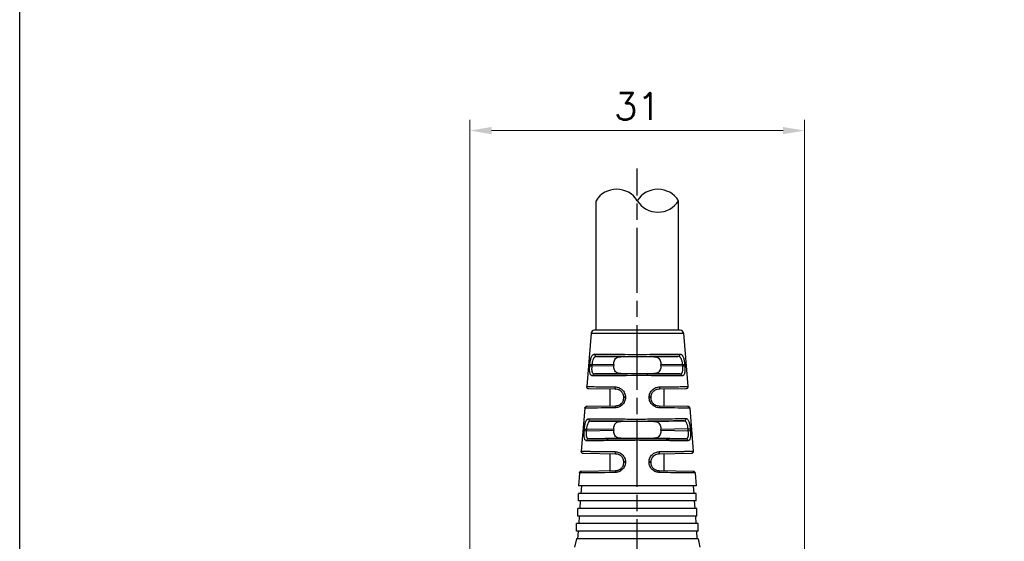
# Model space of a CAD drawing. Header units: millimetres. Extents: x 399 to 6076, y -1991 to 1602.
# Tile 195 of 256: x 3978 to 4069, y 567 to 616. Entities that reach past the tile are written whole.
import ezdxf

# ---------------------------------------------------------------- set-up
doc = ezdxf.new("R2010")
doc.units = ezdxf.units.MM
doc.linetypes.add('AM_ISO08W050', pattern=[18, 12, -1.5, 3, -1.5])
doc.linetypes.add('AM_ISO08W050x2', pattern=[9, 6, -0.75, 1.5, -0.75])
doc.layers.add('AM_5', color=3, linetype='Continuous', lineweight=25)
doc.layers.add('AM_7', color=4, linetype='AM_ISO08W050', lineweight=25)
doc.styles.add('尺寸標註', font='romans.shx', dxfattribs={"bigfont": 'CHINESET.SHX'})
doc.dimstyles.new('複本 CNS2-1$0', dxfattribs={"dimtxt": 2.5, "dimasz": 2, "dimexe": 1, "dimexo": 1, "dimgap": 1, "dimtad": 1, "dimtoh": 1, "dimdsep": 46, "dimtxsty": '尺寸標註', "dimcen": 0, "dimclrd": 2, "dimclre": 2, "dimclrt": 3, "dimadec": 0, "dimazin": 2, "dimtp": 0.1, "dimtm": 0.1, "dimtfac": 0.71, "dimtmove": 0, "dimatfit": 0, "dimfxl": 0, "dimlwd": 13, "dimlwe": 13, "dimarcsym": 0})

# ---------------------------------------------------------------- blocks, each defined once
blk = doc.blocks.new('*D305')
at = {"layer": 'AM_5', "color": 2, "lineweight": 13}
for p, q in [((4019.495, 540.972), (4019.495, 606.233)), ((4050.495, 540.972), (4050.495, 606.233)), ((4048.495, 605.233), (4021.495, 605.233))]:
    blk.add_line(p, q, dxfattribs=at)
at = {"layer": 'AM_5', "color": 2}
for points in [[(4021.495, 605.566), (4021.495, 604.9), (4019.495, 605.233)], [(4048.495, 605.566), (4048.495, 604.9), (4050.495, 605.233)]]:
    blk.add_solid(points, dxfattribs=at)
at = {"layer": 'Defpoints', "color": 0}
for p in [(4019.495, 605.233), (4019.495, 539.972), (4050.495, 539.972)]:
    blk.add_point(p, dxfattribs=at)
at = {"layer": 'AM_5', "color": 3, "insert": (4034.995, 607.483), "char_height": 2.5, "attachment_point": 5, "style": '尺寸標註'}
blk.add_mtext('31', dxfattribs=at)

msp = doc.modelspace()

# ---------------------------------------------------------------- linework, layer by layer
for p, q in [((4031.177, 586.733), (4031.177, 598.733)), ((4038.814, 586.733), (4038.814, 598.733)), ((4030.722, 586.458), (4030.311, 581.511)), ((4030.722, 586.458), (4039.268, 586.458)), ((4038.969, 586.733), (4031.021, 586.733)), ((4039.268, 586.458), (4039.68, 581.511)), ((4031.227, 584.302), (4033.458, 584.271)), ((4034.995, 584.269), (4034.995, 584.486)), ((4034.995, 584.254), (4034.995, 584.269)), ((4036.532, 584.271), (4038.763, 584.302)), ((4030.592, 583.445), (4030.603, 583.574)), ((4030.794, 583.558), (4030.783, 583.428)), ((4030.783, 583.428), (4032.813, 583.456)), ((4032.813, 583.53), (4030.794, 583.558)), ((4033.458, 582.715), (4031.038, 582.682)), ((4032.813, 583.53), (4032.813, 583.456)), ((4034.995, 582.716), (4034.995, 582.732)), ((4034.995, 582.532), (4034.995, 582.716)), ((4038.952, 582.682), (4036.532, 582.715)), ((4039.196, 583.558), (4037.178, 583.53)), ((4037.178, 583.456), (4037.178, 583.53)), ((4037.178, 583.456), (4039.207, 583.428)), ((4039.207, 583.428), (4039.196, 583.558)), ((4039.387, 583.574), (4039.398, 583.445)), ((4033.006, 581.26), (4030.507, 581.295)), ((4032.495, 579.719), (4032.495, 581.267)), ((4039.483, 581.295), (4036.985, 581.26)), ((4037.495, 579.719), (4037.495, 581.267)), ((4033.745, 580.476), (4033.745, 580.51)), ((4033.899, 580.527), (4033.899, 580.493)), ((4036.091, 580.493), (4036.091, 580.527)), ((4036.245, 580.51), (4036.245, 580.476)), ((4030.144, 579.506), (4029.812, 575.518)), ((4030.34, 579.689), (4033.006, 579.726)), ((4036.985, 579.726), (4039.65, 579.689)), ((4039.847, 579.506), (4040.178, 575.518)), ((4030.671, 578.309), (4033.458, 578.271)), ((4034.995, 578.254), (4034.995, 578.274)), ((4036.532, 578.276), (4039.319, 578.325)), ((4030.077, 577.438), (4030.09, 577.582)), ((4030.282, 577.565), (4030.27, 577.421)), ((4030.27, 577.421), (4032.813, 577.456)), ((4032.813, 577.53), (4030.282, 577.565)), ((4032.813, 577.53), (4032.813, 577.456)), ((4039.707, 577.581), (4037.178, 577.538)), ((4037.178, 577.456), (4037.178, 577.538)), ((4037.178, 577.456), (4039.721, 577.421)), ((4039.721, 577.421), (4039.707, 577.581)), ((4039.899, 577.598), (4039.913, 577.438)), ((4033.458, 576.715), (4030.485, 576.674)), ((4034.995, 576.711), (4034.995, 576.732)), ((4034.995, 576.528), (4034.995, 576.711)), ((4039.506, 576.674), (4036.532, 576.715)), ((4033.006, 575.26), (4030.009, 575.302)), ((4032.495, 573.719), (4032.495, 575.267)), ((4033.745, 574.476), (4033.745, 574.51)), ((4033.904, 574.527), (4033.904, 574.493)), ((4036.086, 574.493), (4036.086, 574.527)), ((4036.245, 574.51), (4036.245, 574.476)), ((4039.982, 575.302), (4036.985, 575.26)), ((4037.495, 573.719), (4037.495, 575.267)), ((4029.84, 573.682), (4033.006, 573.726)), ((4036.985, 573.726), (4040.15, 573.682)), ((4029.644, 573.499), (4029.545, 572.312)), ((4040.346, 573.499), (4040.445, 572.312)), ((4040.445, 572.312), (4029.545, 572.312)), ((4029.813, 572.312), (4029.764, 571.612)), ((4040.178, 572.312), (4040.226, 571.612)), ((4040.445, 571.612), (4029.545, 571.612)), ((4029.545, 570.912), (4029.545, 571.612)), ((4040.445, 570.912), (4029.545, 570.912)), ((4029.715, 570.912), (4029.666, 570.212)), ((4040.275, 570.912), (4040.324, 570.212)), ((4040.445, 570.912), (4040.445, 571.612)), ((4040.495, 570.212), (4029.495, 570.212)), ((4029.495, 569.512), (4029.495, 570.212)), ((4040.495, 569.512), (4040.495, 570.212)), ((4040.495, 569.512), (4029.495, 569.512)), ((4029.617, 569.512), (4029.568, 568.812)), ((4040.373, 569.512), (4040.422, 568.812)), ((4040.62, 568.812), (4029.37, 568.812)), ((4029.37, 568.112), (4029.37, 568.812)), ((4040.62, 568.112), (4029.37, 568.112)), ((4029.519, 568.112), (4029.47, 567.412)), ((4040.471, 568.112), (4040.52, 567.412)), ((4040.62, 568.112), (4040.62, 568.812)), ((4029.37, 567.412), (4029.193, 566.622)), ((4040.62, 567.412), (4029.37, 567.412)), ((4040.62, 567.412), (4040.798, 566.622))]:
    msp.add_line(p, q)
msp.add_lwpolyline([(3977.798, 441.822), (3977.798, 765.255), (4333.071, 765.255), (4333.071, 441.822)])
msp.add_lwpolyline([(3977.798, 765.255), (4333.071, 765.255), (4333.071, 272.102), (3977.798, 272.102)], close=True)
for centre, radius, start, end in [((4033.086, 597.547), 2.248, 31.85797, 148.14203), ((4036.904, 597.547), 2.248, 31.85797, 148.14203), ((4036.904, 599.92), 2.248, 211.85797, 328.14203), ((4031.021, 586.433), 0.3, 90, 175.2432), ((4038.969, 586.433), 0.3, 4.7568, 90)]:
    msp.add_arc(centre, radius, start, end)
for centre, major_axis, ratio, start_param, end_param in [((4031.23, 584.502), (0.001, -0.2), 0.888972, 4.626721, 6.264131), ((4038.76, 584.502), (-0.001, -0.2), 0.888972, 0.019054, 1.656464), ((4034.995, 584.232), (-2.5, 0.035), 0.008726, 4.712374, 5.374384), ((4034.996, 584.232), (-2.5, -0.035), 0.008726, 4.050394, 4.712403), ((4030.786, 583.428), (-0.199, 0.017), 0.001193, 0.230462, 1.556885), ((4030.797, 583.558), (-0.199, 0.017), 0.001193, 0.231085, 1.556885), ((4034.995, 582.754), (2.5, 0.035), 0.008726, 4.050394, 4.712403), ((4034.996, 582.754), (2.5, -0.035), 0.008726, 4.712374, 5.374384), ((4039.193, 583.558), (0.199, 0.017), 0.001193, 4.726301, 6.0521), ((4039.204, 583.428), (0.199, 0.017), 0.001193, 4.726301, 6.052723), ((4031.041, 582.482), (0.001, 0.2), 0.898166, 0.019848, 1.491245), ((4038.95, 582.482), (-0.001, 0.2), 0.898166, 4.79194, 6.263337), ((4033.008, 581.46), (-0.003, -0.2), 0.443566, 4.635554, 6.283185), ((4036.982, 581.46), (0.003, -0.2), 0.443566, 0, 1.647631), ((4033.945, 580.51), (-0.2, 0), 0.085193, 4.943553, 6.283185), ((4033.945, 580.476), (-0.2, 0), 0.08519, 4.943408, 6.283185), ((4036.045, 580.51), (0.2, 0), 0.085193, 0, 1.339632), ((4036.045, 580.476), (0.2, 0), 0.08519, 0, 1.339777), ((4033.008, 579.526), (-0.003, 0.2), 0.426361, 0, 1.481814), ((4036.982, 579.526), (0.003, 0.2), 0.426361, 4.801371, 6.283185), ((4030.673, 578.509), (0.001, -0.2), 0.912909, 4.624296, 6.261806), ((4034.995, 578.232), (-2.5, 0.035), 0.008726, 4.712374, 5.374384), ((4034.995, 578.232), (2.5, 0.044), 0.008724, 0.908629, 1.570644), ((4039.316, 578.525), (0, -0.2), 0.912914, 0.021379, 1.655702), ((4030.272, 577.421), (-0.199, 0.017), 0.001186, 0.204703, 1.556884), ((4030.285, 577.565), (-0.199, 0.017), 0.001186, 0.205256, 1.556884), ((4039.704, 577.581), (0.199, 0.017), 0.001186, 4.726301, 6.077866), ((4039.718, 577.421), (0.199, 0.017), 0.001186, 4.726301, 6.078482), ((4030.487, 576.474), (0.001, 0.2), 0.919463, 0.022195, 1.4937), ((4034.995, 576.754), (2.5, 0.035), 0.008726, 4.050394, 4.712403), ((4034.996, 576.754), (2.5, -0.035), 0.008726, 4.712374, 5.374384), ((4039.503, 576.474), (-0.001, 0.2), 0.919463, 4.789486, 6.260991), ((4033.008, 575.46), (-0.003, -0.2), 0.399297, 4.634936, 6.283185), ((4036.982, 575.46), (0.003, -0.2), 0.399297, 0, 1.648249), ((4033.945, 574.51), (-0.2, 0), 0.084754, 4.920419, 6.283185), ((4033.945, 574.476), (-0.2, 0), 0.084752, 4.920302, 6.283185), ((4036.045, 574.51), (0.2, 0), 0.084754, 0, 1.362766), ((4036.045, 574.476), (0.2, 0), 0.084752, 0, 1.362884), ((4033.008, 573.526), (-0.003, 0.2), 0.38488, 0, 1.482393), ((4036.982, 573.526), (0.003, 0.2), 0.38488, 4.800792, 6.283185)]:
    msp.add_ellipse(centre, major_axis=major_axis, ratio=ratio, start_param=start_param, end_param=end_param)
for points, knots in [([(4030.603, 583.574), (4030.609, 583.642), (4030.616, 583.707), (4030.634, 583.835), (4030.645, 583.899), (4030.67, 584.017), (4030.683, 584.073), (4030.706, 584.149), (4030.715, 584.174), (4030.732, 584.222), (4030.742, 584.245), (4030.77, 584.308), (4030.79, 584.344), (4030.823, 584.392), (4030.834, 584.406), (4030.859, 584.433), (4030.872, 584.446), (4030.934, 584.497), (4030.99, 584.518), (4031.053, 584.518)], [0, 0, 0, 0, 0.125, 0.125, 0.25, 0.25, 0.375, 0.375, 0.4375, 0.4375, 0.5, 0.5, 0.625, 0.625, 0.6875, 0.6875, 0.75, 0.75, 1, 1, 1, 1]), ([(4031.053, 584.518), (4031.221, 584.519), (4031.434, 584.519), (4031.692, 584.517), (4031.712, 584.517), (4031.733, 584.517), (4031.754, 584.517), (4031.998, 584.516), (4032.278, 584.514), (4032.591, 584.512), (4032.627, 584.511), (4032.663, 584.511), (4032.7, 584.511), (4033.011, 584.508), (4033.352, 584.505), (4033.715, 584.501), (4033.749, 584.501), (4033.784, 584.5), (4033.819, 584.5), (4034.194, 584.496), (4034.591, 584.491), (4034.995, 584.486)], [0, 0, 0, 0, 0.25, 0.25, 0.25, 0.269969, 0.269969, 0.269969, 0.5, 0.5, 0.5, 0.526492, 0.526492, 0.526492, 0.75, 0.75, 0.75, 0.771372, 0.771372, 0.771372, 1, 1, 1, 1]), ([(4034.995, 584.486), (4035.4, 584.491), (4035.796, 584.496), (4036.171, 584.5), (4036.206, 584.5), (4036.241, 584.501), (4036.276, 584.501), (4036.638, 584.505), (4036.979, 584.508), (4037.29, 584.511), (4037.327, 584.511), (4037.363, 584.511), (4037.4, 584.512), (4037.712, 584.514), (4037.993, 584.516), (4038.236, 584.517), (4038.257, 584.517), (4038.278, 584.517), (4038.299, 584.517), (4038.556, 584.519), (4038.769, 584.519), (4038.937, 584.518)], [0, 0, 0, 0, 0.228628, 0.228628, 0.228628, 0.25, 0.25, 0.25, 0.473508, 0.473508, 0.473508, 0.5, 0.5, 0.5, 0.730031, 0.730031, 0.730031, 0.75, 0.75, 0.75, 1, 1, 1, 1]), ([(4038.937, 584.518), (4038.969, 584.518), (4038.999, 584.513), (4039.041, 584.497), (4039.054, 584.491), (4039.081, 584.475), (4039.093, 584.467), (4039.133, 584.434), (4039.157, 584.407), (4039.19, 584.36), (4039.201, 584.342), (4039.221, 584.306), (4039.23, 584.287), (4039.259, 584.222), (4039.277, 584.174), (4039.307, 584.072), (4039.321, 584.018), (4039.358, 583.836), (4039.376, 583.709), (4039.387, 583.574)], [0, 0, 0, 0, 0.125, 0.125, 0.1875, 0.1875, 0.25, 0.25, 0.375, 0.375, 0.4375, 0.4375, 0.5, 0.5, 0.625, 0.625, 0.75, 0.75, 1, 1, 1, 1]), ([(4031.227, 584.302), (4031.164, 584.302), (4031.108, 584.283), (4031.06, 584.249), (4031.036, 584.232), (4031.014, 584.211), (4030.993, 584.187), (4030.983, 584.174), (4030.973, 584.161), (4030.964, 584.148), (4030.954, 584.134), (4030.946, 584.121), (4030.937, 584.104), (4030.936, 584.102), (4030.935, 584.1), (4030.934, 584.098), (4030.899, 584.033), (4030.87, 583.953), (4030.847, 583.863), (4030.823, 583.77), (4030.806, 583.665), (4030.794, 583.558)], [0, 0, 0, 0, 0.25, 0.25, 0.25, 0.375, 0.375, 0.375, 0.4375, 0.4375, 0.4375, 0.5, 0.5, 0.5, 0.508472, 0.508472, 0.508472, 0.75, 0.75, 0.75, 1, 1, 1, 1]), ([(4034.995, 584.269), (4034.627, 584.274), (4034.245, 584.279), (4033.869, 584.284), (4033.499, 584.288), (4033.135, 584.292), (4032.801, 584.295), (4032.466, 584.297), (4032.16, 584.3), (4031.897, 584.301), (4031.625, 584.302), (4031.4, 584.302), (4031.227, 584.302)], [2.129864, 2.129864, 2.129864, 2.129864, 2.403635, 2.403635, 2.403635, 2.673954, 2.673954, 2.673954, 2.94416, 2.94416, 2.94416, 3.224459, 3.224459, 3.224459, 3.224459]), ([(4032.813, 583.53), (4032.813, 583.597), (4032.818, 583.67), (4032.841, 583.807), (4032.859, 583.871), (4032.907, 583.991), (4032.943, 584.052), (4033.03, 584.149), (4033.081, 584.185), (4033.231, 584.257), (4033.34, 584.272), (4033.458, 584.271)], [0.2987944, 0.2987944, 0.2987944, 0.2987944, 0.3189909, 0.3189909, 0.3391874, 0.3391874, 0.3637035, 0.3637035, 0.3882197, 0.3882197, 0.4345351, 0.4345351, 0.4345351, 0.4345351]), ([(4038.763, 584.302), (4038.59, 584.302), (4038.365, 584.302), (4038.093, 584.301), (4037.831, 584.3), (4037.525, 584.297), (4037.19, 584.295), (4036.855, 584.292), (4036.492, 584.288), (4036.121, 584.284), (4035.746, 584.279), (4035.363, 584.274), (4034.995, 584.269)], [3.058727, 3.058727, 3.058727, 3.058727, 3.339025, 3.339025, 3.339025, 3.609231, 3.609231, 3.609231, 3.879551, 3.879551, 3.879551, 4.153321, 4.153321, 4.153321, 4.153321]), ([(4036.532, 584.271), (4036.65, 584.272), (4036.759, 584.257), (4036.909, 584.185), (4036.961, 584.149), (4037.048, 584.051), (4037.084, 583.99), (4037.131, 583.871), (4037.149, 583.806), (4037.172, 583.669), (4037.178, 583.597), (4037.178, 583.53)], [0.7608371, 0.7608371, 0.7608371, 0.7608371, 0.8071525, 0.8071525, 0.8317132, 0.8317132, 0.8562739, 0.8562739, 0.8764261, 0.8764261, 0.8965784, 0.8965784, 0.8965784, 0.8965784]), ([(4039.196, 583.558), (4039.19, 583.611), (4039.183, 583.664), (4039.174, 583.715), (4039.17, 583.741), (4039.165, 583.766), (4039.16, 583.791), (4039.156, 583.812), (4039.151, 583.833), (4039.146, 583.854), (4039.133, 583.904), (4039.119, 583.951), (4039.103, 583.993), (4039.096, 584.014), (4039.088, 584.033), (4039.079, 584.051), (4039.072, 584.067), (4039.065, 584.083), (4039.057, 584.097), (4039.056, 584.099), (4039.055, 584.101), (4039.053, 584.104), (4039.035, 584.136), (4039.016, 584.165), (4038.994, 584.191), (4038.984, 584.203), (4038.972, 584.215), (4038.961, 584.225), (4038.955, 584.23), (4038.949, 584.235), (4038.943, 584.24), (4038.938, 584.244), (4038.933, 584.248), (4038.928, 584.251), (4038.882, 584.283), (4038.834, 584.299), (4038.775, 584.302), (4038.771, 584.302), (4038.767, 584.302), (4038.763, 584.302)], [0, 0, 0, 0, 0.125, 0.125, 0.125, 0.1875, 0.1875, 0.1875, 0.242432, 0.242432, 0.242432, 0.375, 0.375, 0.375, 0.4375, 0.4375, 0.4375, 0.491526, 0.491526, 0.491526, 0.5, 0.5, 0.5, 0.625, 0.625, 0.625, 0.6875, 0.6875, 0.6875, 0.71875, 0.71875, 0.71875, 0.742946, 0.742946, 0.742946, 0.984164, 0.984164, 0.984164, 1, 1, 1, 1]), ([(4030.862, 582.498), (4030.832, 582.499), (4030.805, 582.504), (4030.767, 582.52), (4030.755, 582.526), (4030.733, 582.542), (4030.723, 582.55), (4030.691, 582.583), (4030.672, 582.611), (4030.649, 582.659), (4030.641, 582.676), (4030.628, 582.714), (4030.622, 582.733), (4030.594, 582.843), (4030.583, 582.945), (4030.576, 583.187), (4030.581, 583.313), (4030.592, 583.445)], [0, 0, 0, 0, 0.125, 0.125, 0.1875, 0.1875, 0.25, 0.25, 0.375, 0.375, 0.4375, 0.4375, 0.5, 0.5, 0.75, 0.75, 1, 1, 1, 1]), ([(4030.783, 583.428), (4030.771, 583.323), (4030.767, 583.223), (4030.769, 583.135), (4030.769, 583.129), (4030.769, 583.124), (4030.769, 583.118), (4030.772, 583.049), (4030.779, 582.987), (4030.79, 582.934), (4030.794, 582.918), (4030.797, 582.904), (4030.802, 582.89), (4030.807, 582.871), (4030.814, 582.853), (4030.821, 582.836), (4030.827, 582.821), (4030.834, 582.807), (4030.842, 582.794), (4030.849, 582.781), (4030.858, 582.77), (4030.867, 582.759), (4030.871, 582.754), (4030.876, 582.748), (4030.881, 582.744), (4030.884, 582.74), (4030.888, 582.736), (4030.892, 582.733), (4030.931, 582.699), (4030.979, 582.682), (4031.038, 582.682)], [0, 0, 0, 0, 0.235395, 0.235395, 0.235395, 0.25, 0.25, 0.25, 0.4375, 0.4375, 0.4375, 0.492495, 0.492495, 0.492495, 0.5625, 0.5625, 0.5625, 0.625, 0.625, 0.625, 0.6875, 0.6875, 0.6875, 0.71875, 0.71875, 0.71875, 0.74263, 0.74263, 0.74263, 1, 1, 1, 1]), ([(4031.038, 582.682), (4031.213, 582.681), (4031.445, 582.681), (4031.729, 582.683), (4032.002, 582.684), (4032.323, 582.686), (4032.676, 582.689), (4033.028, 582.692), (4033.412, 582.696), (4033.804, 582.7), (4034.201, 582.705), (4034.606, 582.71), (4034.995, 582.716)], [6.179833, 6.179833, 6.179833, 6.179833, 6.466177, 6.466177, 6.466177, 6.741793, 6.741793, 6.741793, 7.017531, 7.017531, 7.017531, 7.297215, 7.297215, 7.297215, 7.297215]), ([(4033.458, 582.715), (4033.34, 582.714), (4033.231, 582.729), (4033.081, 582.801), (4033.03, 582.837), (4032.943, 582.935), (4032.907, 582.995), (4032.859, 583.115), (4032.841, 583.179), (4032.818, 583.317), (4032.813, 583.389), (4032.813, 583.456)], [0.163151, 0.163151, 0.163151, 0.163151, 0.2094664, 0.2094664, 0.2339826, 0.2339826, 0.2584987, 0.2584987, 0.2786952, 0.2786952, 0.2988917, 0.2988917, 0.2988917, 0.2988917]), ([(4034.995, 582.716), (4035.384, 582.71), (4035.789, 582.705), (4036.187, 582.7), (4036.578, 582.696), (4036.962, 582.692), (4037.315, 582.689), (4037.667, 582.686), (4037.988, 582.684), (4038.261, 582.683), (4038.545, 582.681), (4038.777, 582.681), (4038.952, 582.682)], [5.269156, 5.269156, 5.269156, 5.269156, 5.54884, 5.54884, 5.54884, 5.824577, 5.824577, 5.824577, 6.100194, 6.100194, 6.100194, 6.386537, 6.386537, 6.386537, 6.386537]), ([(4037.178, 583.456), (4037.178, 583.389), (4037.172, 583.317), (4037.149, 583.18), (4037.131, 583.116), (4037.084, 582.996), (4037.048, 582.935), (4036.961, 582.838), (4036.909, 582.801), (4036.759, 582.729), (4036.65, 582.714), (4036.532, 582.715)], [0.8964799, 0.8964799, 0.8964799, 0.8964799, 0.9166321, 0.9166321, 0.9367843, 0.9367843, 0.9613451, 0.9613451, 0.9859058, 0.9859058, 1.0322212, 1.0322212, 1.0322212, 1.0322212]), ([(4038.952, 582.682), (4038.981, 582.682), (4039.007, 582.686), (4039.043, 582.698), (4039.054, 582.703), (4039.076, 582.715), (4039.085, 582.722), (4039.115, 582.747), (4039.133, 582.768), (4039.156, 582.807), (4039.163, 582.82), (4039.176, 582.85), (4039.182, 582.867), (4039.206, 582.946), (4039.218, 583.025), (4039.224, 583.211), (4039.22, 583.317), (4039.207, 583.428)], [0, 0, 0, 0, 0.125, 0.125, 0.1875, 0.1875, 0.25, 0.25, 0.375, 0.375, 0.4375, 0.4375, 0.5, 0.5, 0.75, 0.75, 1, 1, 1, 1]), ([(4039.398, 583.445), (4039.404, 583.379), (4039.408, 583.314), (4039.412, 583.188), (4039.413, 583.125), (4039.409, 583.006), (4039.405, 582.95), (4039.396, 582.872), (4039.393, 582.847), (4039.384, 582.799), (4039.379, 582.776), (4039.363, 582.712), (4039.349, 582.675), (4039.326, 582.626), (4039.317, 582.612), (4039.299, 582.584), (4039.288, 582.572), (4039.238, 582.52), (4039.188, 582.499), (4039.129, 582.498)], [0, 0, 0, 0, 0.125, 0.125, 0.25, 0.25, 0.375, 0.375, 0.4375, 0.4375, 0.5, 0.5, 0.625, 0.625, 0.6875, 0.6875, 0.75, 0.75, 1, 1, 1, 1]), ([(4034.995, 582.532), (4033.574, 582.513), (4032.288, 582.502), (4031.486, 582.499), (4031.234, 582.498), (4031.025, 582.498), (4030.862, 582.498)], [0, 0, 0, 0, 0.760219, 0.760219, 0.760219, 1, 1, 1, 1]), ([(4039.129, 582.498), (4038.61, 582.497), (4037.604, 582.503), (4036.295, 582.517), (4035.883, 582.521), (4035.444, 582.526), (4034.995, 582.532)], [0, 0, 0, 0, 0.760219, 0.760219, 0.760219, 1, 1, 1, 1]), ([(4030.507, 581.295), (4030.495, 581.295), (4030.482, 581.296), (4030.443, 581.304), (4030.418, 581.315), (4030.374, 581.346), (4030.355, 581.365), (4030.327, 581.41), (4030.317, 581.436), (4030.31, 581.479), (4030.309, 581.495), (4030.311, 581.511)], [0, 0, 0, 0, 0.00380158, 0.00380158, 0.01176751, 0.01176751, 0.01973343, 0.01973343, 0.02769935, 0.02769935, 0.03261803, 0.03261803, 0.03261803, 0.03261803]), ([(4030.311, 581.511), (4030.311, 581.511), (4030.311, 581.511), (4030.311, 581.511), (4030.311, 581.511), (4030.358, 581.511), (4030.46, 581.509), (4030.47, 581.509), (4030.48, 581.509), (4030.49, 581.509), (4030.593, 581.507), (4030.741, 581.505), (4030.938, 581.503), (4030.963, 581.502), (4030.989, 581.502), (4031.016, 581.502), (4031.22, 581.499), (4031.47, 581.496), (4031.763, 581.492), (4031.791, 581.491), (4031.819, 581.491), (4031.847, 581.491), (4032.161, 581.487), (4032.521, 581.482), (4032.92, 581.477)], [0.4999924, 0.4999924, 0.4999924, 0.4999924, 0.5, 0.5, 0.5, 0.625, 0.625, 0.625, 0.6366327, 0.6366327, 0.6366327, 0.75, 0.75, 0.75, 0.7646055, 0.7646055, 0.7646055, 0.875, 0.875, 0.875, 0.8853656, 0.8853656, 0.8853656, 1, 1, 1, 1]), ([(4032.92, 581.477), (4032.981, 581.476), (4033.041, 581.47), (4033.13, 581.453), (4033.159, 581.446), (4033.217, 581.43), (4033.244, 581.42), (4033.333, 581.387), (4033.389, 581.359), (4033.468, 581.311), (4033.494, 581.293), (4033.543, 581.256), (4033.566, 581.237), (4033.639, 581.171), (4033.682, 581.124), (4033.757, 581.021), (4033.789, 580.967), (4033.871, 580.786), (4033.899, 580.66), (4033.899, 580.527)], [0, 0, 0, 0, 0.125, 0.125, 0.1875, 0.1875, 0.25, 0.25, 0.375, 0.375, 0.4375, 0.4375, 0.5, 0.5, 0.625, 0.625, 0.75, 0.75, 1, 1, 1, 1]), ([(4033.745, 580.51), (4033.745, 580.563), (4033.74, 580.615), (4033.729, 580.665), (4033.724, 580.691), (4033.717, 580.716), (4033.709, 580.74), (4033.702, 580.762), (4033.694, 580.784), (4033.685, 580.805), (4033.664, 580.854), (4033.638, 580.9), (4033.608, 580.943), (4033.581, 580.981), (4033.55, 581.016), (4033.518, 581.048), (4033.481, 581.084), (4033.441, 581.115), (4033.399, 581.142), (4033.378, 581.155), (4033.358, 581.167), (4033.337, 581.178), (4033.326, 581.183), (4033.315, 581.188), (4033.304, 581.193), (4033.296, 581.197), (4033.286, 581.201), (4033.278, 581.205), (4033.197, 581.238), (4033.118, 581.255), (4033.028, 581.259), (4033.021, 581.26), (4033.013, 581.26), (4033.006, 581.26)], [0, 0, 0, 0, 0.125, 0.125, 0.125, 0.1875, 0.1875, 0.1875, 0.243967, 0.243967, 0.243967, 0.375, 0.375, 0.375, 0.492562, 0.492562, 0.492562, 0.625, 0.625, 0.625, 0.6875, 0.6875, 0.6875, 0.71875, 0.71875, 0.71875, 0.743814, 0.743814, 0.743814, 0.98012, 0.98012, 0.98012, 1, 1, 1, 1]), ([(4036.091, 580.527), (4036.091, 580.593), (4036.098, 580.658), (4036.126, 580.785), (4036.148, 580.849), (4036.202, 580.967), (4036.234, 581.022), (4036.291, 581.099), (4036.311, 581.123), (4036.354, 581.171), (4036.378, 581.195), (4036.447, 581.258), (4036.497, 581.295), (4036.576, 581.344), (4036.603, 581.359), (4036.659, 581.386), (4036.689, 581.399), (4036.831, 581.453), (4036.949, 581.475), (4037.07, 581.477)], [0, 0, 0, 0, 0.125, 0.125, 0.25, 0.25, 0.375, 0.375, 0.4375, 0.4375, 0.5, 0.5, 0.625, 0.625, 0.6875, 0.6875, 0.75, 0.75, 1, 1, 1, 1]), ([(4036.985, 581.26), (4036.888, 581.259), (4036.793, 581.238), (4036.707, 581.202), (4036.665, 581.184), (4036.624, 581.163), (4036.585, 581.138), (4036.566, 581.126), (4036.548, 581.112), (4036.53, 581.098), (4036.521, 581.092), (4036.513, 581.084), (4036.504, 581.077), (4036.496, 581.07), (4036.488, 581.063), (4036.479, 581.055), (4036.414, 580.993), (4036.359, 580.918), (4036.319, 580.834), (4036.307, 580.81), (4036.297, 580.784), (4036.288, 580.758), (4036.26, 580.68), (4036.245, 580.596), (4036.245, 580.51)], [0, 0, 0, 0, 0.25, 0.25, 0.25, 0.375, 0.375, 0.375, 0.4375, 0.4375, 0.4375, 0.46875, 0.46875, 0.46875, 0.5, 0.5, 0.5, 0.729105, 0.729105, 0.729105, 0.796829, 0.796829, 0.796829, 1, 1, 1, 1]), ([(4037.07, 581.477), (4037.469, 581.482), (4037.83, 581.487), (4038.143, 581.491), (4038.171, 581.491), (4038.199, 581.491), (4038.227, 581.492), (4038.521, 581.496), (4038.771, 581.499), (4038.974, 581.502), (4039.001, 581.502), (4039.027, 581.502), (4039.053, 581.503), (4039.249, 581.505), (4039.398, 581.507), (4039.5, 581.509), (4039.51, 581.509), (4039.52, 581.509), (4039.53, 581.509), (4039.632, 581.511), (4039.68, 581.511), (4039.68, 581.511)], [0, 0, 0, 0, 0.1146318, 0.1146318, 0.1146318, 0.125, 0.125, 0.125, 0.2353886, 0.2353886, 0.2353886, 0.25, 0.25, 0.25, 0.3633569, 0.3633569, 0.3633569, 0.375, 0.375, 0.375, 0.4999914, 0.4999914, 0.4999914, 0.4999914]), ([(4039.68, 581.511), (4039.681, 581.49), (4039.68, 581.468), (4039.67, 581.426), (4039.661, 581.406), (4039.638, 581.369), (4039.623, 581.353), (4039.589, 581.326), (4039.57, 581.315), (4039.539, 581.303), (4039.528, 581.3), (4039.506, 581.296), (4039.495, 581.295), (4039.483, 581.295)], [0, 0, 0, 0, 0.00641429, 0.00641429, 0.01291848, 0.01291848, 0.01941944, 0.01941944, 0.02592052, 0.02592052, 0.02924848, 0.02924848, 0.0326743, 0.0326743, 0.0326743, 0.0326743]), ([(4033.899, 580.493), (4033.899, 580.427), (4033.893, 580.363), (4033.866, 580.238), (4033.845, 580.175), (4033.792, 580.057), (4033.76, 580.001), (4033.685, 579.898), (4033.64, 579.849), (4033.547, 579.763), (4033.497, 579.725), (4033.417, 579.676), (4033.39, 579.661), (4033.334, 579.634), (4033.303, 579.621), (4033.162, 579.567), (4033.044, 579.545), (4032.923, 579.543)], [0, 0, 0, 0, 0.125, 0.125, 0.25, 0.25, 0.375, 0.375, 0.5, 0.5, 0.625, 0.625, 0.6875, 0.6875, 0.75, 0.75, 1, 1, 1, 1]), ([(4033.006, 579.726), (4033.052, 579.727), (4033.098, 579.732), (4033.164, 579.745), (4033.186, 579.751), (4033.229, 579.763), (4033.248, 579.77), (4033.314, 579.796), (4033.357, 579.818), (4033.419, 579.857), (4033.438, 579.871), (4033.477, 579.901), (4033.497, 579.918), (4033.58, 579.997), (4033.638, 580.077), (4033.721, 580.261), (4033.745, 580.366), (4033.745, 580.476)], [0, 0, 0, 0, 0.125, 0.125, 0.1875, 0.1875, 0.25, 0.25, 0.375, 0.375, 0.4375, 0.4375, 0.5, 0.5, 0.75, 0.75, 1, 1, 1, 1]), ([(4037.067, 579.543), (4037.006, 579.544), (4036.947, 579.55), (4036.858, 579.567), (4036.829, 579.573), (4036.771, 579.59), (4036.744, 579.599), (4036.655, 579.633), (4036.599, 579.661), (4036.493, 579.726), (4036.444, 579.762), (4036.3, 579.895), (4036.226, 579.996), (4036.118, 580.237), (4036.091, 580.362), (4036.091, 580.493)], [0, 0, 0, 0, 0.125, 0.125, 0.1875, 0.1875, 0.25, 0.25, 0.375, 0.375, 0.5, 0.5, 0.75, 0.75, 1, 1, 1, 1]), ([(4036.245, 580.476), (4036.245, 580.366), (4036.27, 580.261), (4036.331, 580.123), (4036.356, 580.08), (4036.398, 580.022), (4036.413, 580.003), (4036.444, 579.967), (4036.459, 579.952), (4036.512, 579.9), (4036.551, 579.87), (4036.612, 579.831), (4036.633, 579.819), (4036.676, 579.797), (4036.699, 579.787), (4036.802, 579.746), (4036.892, 579.728), (4036.985, 579.726)], [0, 0, 0, 0, 0.25, 0.25, 0.375, 0.375, 0.4375, 0.4375, 0.5, 0.5, 0.625, 0.625, 0.6875, 0.6875, 0.75, 0.75, 1, 1, 1, 1]), ([(4030.144, 579.506), (4030.146, 579.527), (4030.151, 579.548), (4030.168, 579.588), (4030.18, 579.607), (4030.209, 579.639), (4030.226, 579.653), (4030.264, 579.674), (4030.285, 579.682), (4030.317, 579.688), (4030.329, 579.689), (4030.34, 579.689)], [0, 0, 0, 0, 0.00642235, 0.00642235, 0.01292625, 0.01292625, 0.01942722, 0.01942722, 0.0259283, 0.0259283, 0.02935717, 0.02935717, 0.02935717, 0.02935717]), ([(4032.923, 579.543), (4031.628, 579.526), (4030.748, 579.514), (4030.377, 579.509), (4030.349, 579.509), (4030.325, 579.508), (4030.302, 579.508), (4030.194, 579.506), (4030.144, 579.506), (4030.144, 579.506)], [0, 0, 0, 0, 0.3494158, 0.3494158, 0.3494158, 0.375, 0.375, 0.375, 0.4999847, 0.4999847, 0.4999847, 0.4999847]), ([(4039.847, 579.506), (4039.847, 579.506), (4039.847, 579.506), (4039.847, 579.506), (4039.847, 579.506), (4039.409, 579.512), (4038.438, 579.525), (4038.054, 579.53), (4037.592, 579.536), (4037.067, 579.543)], [0.4999756, 0.4999756, 0.4999756, 0.4999756, 0.5, 0.5, 0.5, 0.8584664, 0.8584664, 0.8584664, 1, 1, 1, 1]), ([(4039.65, 579.689), (4039.657, 579.689), (4039.665, 579.688), (4039.679, 579.687), (4039.686, 579.685), (4039.707, 579.681), (4039.72, 579.676), (4039.756, 579.659), (4039.779, 579.642), (4039.814, 579.603), (4039.828, 579.579), (4039.842, 579.538), (4039.845, 579.522), (4039.847, 579.506)], [0, 0, 0, 0, 0.0021875, 0.0021875, 0.00434897, 0.00434897, 0.00849638, 0.00849638, 0.01646231, 0.01646231, 0.02442823, 0.02442823, 0.02934691, 0.02934691, 0.02934691, 0.02934691]), ([(4030.09, 577.582), (4030.095, 577.648), (4030.102, 577.713), (4030.119, 577.839), (4030.129, 577.902), (4030.151, 578.02), (4030.164, 578.075), (4030.185, 578.152), (4030.192, 578.177), (4030.207, 578.224), (4030.216, 578.248), (4030.241, 578.311), (4030.259, 578.348), (4030.288, 578.396), (4030.299, 578.411), (4030.32, 578.438), (4030.331, 578.451), (4030.387, 578.504), (4030.436, 578.526), (4030.491, 578.526)], [0, 0, 0, 0, 0.125, 0.125, 0.25, 0.25, 0.375, 0.375, 0.4375, 0.4375, 0.5, 0.5, 0.625, 0.625, 0.6875, 0.6875, 0.75, 0.75, 1, 1, 1, 1]), ([(4030.671, 578.309), (4030.614, 578.309), (4030.565, 578.289), (4030.522, 578.254), (4030.5, 578.237), (4030.48, 578.215), (4030.462, 578.19), (4030.453, 578.178), (4030.444, 578.165), (4030.436, 578.151), (4030.428, 578.137), (4030.421, 578.124), (4030.412, 578.107), (4030.383, 578.047), (4030.357, 577.972), (4030.337, 577.89), (4030.331, 577.865), (4030.325, 577.839), (4030.319, 577.813), (4030.303, 577.735), (4030.291, 577.651), (4030.282, 577.565)], [0, 0, 0, 0, 0.25, 0.25, 0.25, 0.375, 0.375, 0.375, 0.4375, 0.4375, 0.4375, 0.5, 0.5, 0.5, 0.728256, 0.728256, 0.728256, 0.796192, 0.796192, 0.796192, 1, 1, 1, 1]), ([(4030.491, 578.526), (4030.682, 578.527), (4030.934, 578.527), (4031.395, 578.525), (4031.561, 578.525), (4031.83, 578.523), (4031.922, 578.522), (4032.065, 578.521), (4032.138, 578.521), (4032.224, 578.52), (4032.262, 578.52), (4032.287, 578.52), (4032.3, 578.52), (4032.675, 578.517), (4033.086, 578.513), (4033.99, 578.503), (4034.482, 578.497), (4034.995, 578.49)], [0, 0, 0, 0, 0.25, 0.25, 0.375, 0.375, 0.4375, 0.4375, 0.46875, 0.484375, 0.492188, 0.492188, 0.5, 0.5, 0.75, 0.75, 1, 1, 1, 1]), ([(4034.995, 578.274), (4034.565, 578.28), (4034.115, 578.285), (4033.675, 578.29), (4033.242, 578.295), (4032.819, 578.3), (4032.432, 578.303), (4032.045, 578.306), (4031.696, 578.308), (4031.402, 578.309), (4031.096, 578.311), (4030.851, 578.31), (4030.671, 578.309)], [2.129933, 2.129933, 2.129933, 2.129933, 2.418044, 2.418044, 2.418044, 2.701467, 2.701467, 2.701467, 2.984758, 2.984758, 2.984758, 3.279722, 3.279722, 3.279722, 3.279722]), ([(4032.813, 577.53), (4032.813, 577.597), (4032.818, 577.67), (4032.841, 577.807), (4032.859, 577.871), (4032.907, 577.991), (4032.943, 578.052), (4033.03, 578.149), (4033.081, 578.185), (4033.231, 578.257), (4033.34, 578.272), (4033.458, 578.271)], [0.2987944, 0.2987944, 0.2987944, 0.2987944, 0.3189909, 0.3189909, 0.3391874, 0.3391874, 0.3637035, 0.3637035, 0.3882197, 0.3882197, 0.4345351, 0.4345351, 0.4345351, 0.4345351]), ([(4034.995, 578.49), (4035.516, 578.499), (4036.012, 578.506), (4036.69, 578.516), (4036.904, 578.519), (4037.208, 578.523), (4037.307, 578.524), (4037.45, 578.526), (4037.52, 578.527), (4037.6, 578.528), (4037.634, 578.528), (4037.656, 578.528), (4037.666, 578.528), (4038.085, 578.533), (4038.447, 578.536), (4039.059, 578.541), (4039.309, 578.542), (4039.498, 578.541)], [0.0000003, 0.0000003, 0.0000003, 0.0000003, 0.25, 0.25, 0.375, 0.375, 0.4375, 0.4375, 0.46875, 0.484375, 0.4921875, 0.4921875, 0.5, 0.5, 0.75, 0.75, 1, 1, 1, 1]), ([(4034.995, 578.274), (4034.995, 578.274), (4034.995, 578.275), (4034.995, 578.282), (4034.995, 578.287), (4034.995, 578.304), (4034.995, 578.32), (4034.995, 578.358), (4034.995, 578.38), (4034.995, 578.418), (4034.995, 578.433), (4034.995, 578.455), (4034.995, 578.462), (4034.995, 578.481), (4034.995, 578.489), (4034.995, 578.49)], [-0.003142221, -0.003142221, -0.003142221, -0.003142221, -0.002754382, -0.002754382, -0.002338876, -0.002338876, -0.001631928, -0.001631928, -0.00092496, -0.00092496, -0.000509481, -0.000509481, -0.000311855, -0.000311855, -0.000000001, -0.000000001, -0.000000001, -0.000000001]), ([(4039.319, 578.325), (4039.139, 578.325), (4038.894, 578.324), (4038.588, 578.322), (4038.294, 578.32), (4037.945, 578.316), (4037.558, 578.312), (4037.171, 578.307), (4036.748, 578.301), (4036.315, 578.295), (4035.875, 578.288), (4035.426, 578.281), (4034.995, 578.274)], [3.09842, 3.09842, 3.09842, 3.09842, 3.393347, 3.393347, 3.393347, 3.676606, 3.676606, 3.676606, 3.959996, 3.959996, 3.959996, 4.248071, 4.248071, 4.248071, 4.248071]), ([(4036.532, 578.276), (4036.65, 578.278), (4036.759, 578.263), (4036.909, 578.192), (4036.961, 578.156), (4037.048, 578.058), (4037.084, 577.998), (4037.131, 577.878), (4037.149, 577.814), (4037.172, 577.677), (4037.178, 577.605), (4037.178, 577.538)], [0.7609543, 0.7609543, 0.7609543, 0.7609543, 0.8072597, 0.8072597, 0.8318055, 0.8318055, 0.8563513, 0.8563513, 0.8764894, 0.8764894, 0.8966274, 0.8966274, 0.8966274, 0.8966274]), ([(4039.707, 577.581), (4039.696, 577.684), (4039.68, 577.785), (4039.66, 577.875), (4039.638, 577.968), (4039.612, 578.051), (4039.58, 578.117), (4039.563, 578.153), (4039.545, 578.184), (4039.525, 578.211), (4039.515, 578.223), (4039.505, 578.235), (4039.495, 578.246), (4039.49, 578.251), (4039.484, 578.256), (4039.479, 578.261), (4039.475, 578.265), (4039.47, 578.269), (4039.466, 578.273), (4039.426, 578.304), (4039.384, 578.321), (4039.333, 578.324), (4039.328, 578.324), (4039.324, 578.325), (4039.319, 578.325)], [0, 0, 0, 0, 0.243119, 0.243119, 0.243119, 0.493188, 0.493188, 0.493188, 0.625, 0.625, 0.625, 0.6875, 0.6875, 0.6875, 0.71875, 0.71875, 0.71875, 0.744248, 0.744248, 0.744248, 0.979343, 0.979343, 0.979343, 1, 1, 1, 1]), ([(4039.498, 578.541), (4039.525, 578.541), (4039.564, 578.533), (4039.601, 578.513), (4039.624, 578.497), (4039.635, 578.488), (4039.67, 578.455), (4039.691, 578.428), (4039.73, 578.363), (4039.748, 578.328), (4039.782, 578.24), (4039.798, 578.193), (4039.825, 578.091), (4039.837, 578.037), (4039.872, 577.857), (4039.888, 577.73), (4039.899, 577.598)], [0, 0, 0, 0, 0.125, 0.1875, 0.1875, 0.25, 0.25, 0.375, 0.375, 0.5, 0.5, 0.625, 0.625, 0.75, 0.75, 1, 1, 1, 1]), ([(4030.304, 576.491), (4030.278, 576.491), (4030.254, 576.496), (4030.221, 576.513), (4030.211, 576.519), (4030.191, 576.536), (4030.182, 576.545), (4030.154, 576.578), (4030.138, 576.606), (4030.112, 576.671), (4030.101, 576.708), (4030.073, 576.84), (4030.064, 576.942), (4030.061, 577.182), (4030.066, 577.307), (4030.077, 577.438)], [0, 0, 0, 0, 0.125, 0.125, 0.1875, 0.1875, 0.25, 0.25, 0.375, 0.375, 0.5, 0.5, 0.75, 0.75, 1, 1, 1, 1]), ([(4030.27, 577.421), (4030.258, 577.317), (4030.253, 577.218), (4030.253, 577.13), (4030.253, 577.124), (4030.254, 577.119), (4030.254, 577.114), (4030.255, 577.045), (4030.26, 576.983), (4030.269, 576.93), (4030.272, 576.914), (4030.275, 576.9), (4030.279, 576.885), (4030.283, 576.867), (4030.289, 576.848), (4030.294, 576.832), (4030.3, 576.817), (4030.306, 576.803), (4030.312, 576.79), (4030.319, 576.777), (4030.326, 576.765), (4030.334, 576.754), (4030.337, 576.748), (4030.342, 576.743), (4030.346, 576.738), (4030.348, 576.736), (4030.35, 576.733), (4030.352, 576.731), (4030.353, 576.73), (4030.355, 576.728), (4030.356, 576.727), (4030.39, 576.692), (4030.432, 576.674), (4030.485, 576.674)], [0, 0, 0, 0, 0.235782, 0.235782, 0.235782, 0.25, 0.25, 0.25, 0.4375, 0.4375, 0.4375, 0.494125, 0.494125, 0.494125, 0.5625, 0.5625, 0.5625, 0.625, 0.625, 0.625, 0.6875, 0.6875, 0.6875, 0.71875, 0.71875, 0.71875, 0.734375, 0.734375, 0.734375, 0.744055, 0.744055, 0.744055, 1, 1, 1, 1]), ([(4033.458, 576.715), (4033.34, 576.714), (4033.231, 576.729), (4033.081, 576.801), (4033.03, 576.837), (4032.943, 576.935), (4032.907, 576.995), (4032.859, 577.115), (4032.841, 577.179), (4032.818, 577.317), (4032.813, 577.389), (4032.813, 577.456)], [0.163151, 0.163151, 0.163151, 0.163151, 0.2094664, 0.2094664, 0.2339826, 0.2339826, 0.2584987, 0.2584987, 0.2786952, 0.2786952, 0.2988917, 0.2988917, 0.2988917, 0.2988917]), ([(4037.178, 577.456), (4037.178, 577.389), (4037.172, 577.317), (4037.149, 577.18), (4037.131, 577.116), (4037.084, 576.996), (4037.048, 576.935), (4036.961, 576.838), (4036.909, 576.801), (4036.759, 576.729), (4036.65, 576.714), (4036.532, 576.715)], [0.8964799, 0.8964799, 0.8964799, 0.8964799, 0.9166321, 0.9166321, 0.9367843, 0.9367843, 0.9613451, 0.9613451, 0.9859058, 0.9859058, 1.0322212, 1.0322212, 1.0322212, 1.0322212]), ([(4039.506, 576.674), (4039.531, 576.674), (4039.555, 576.679), (4039.586, 576.692), (4039.596, 576.697), (4039.615, 576.709), (4039.623, 576.716), (4039.649, 576.742), (4039.665, 576.763), (4039.684, 576.802), (4039.69, 576.816), (4039.701, 576.846), (4039.706, 576.864), (4039.726, 576.943), (4039.735, 577.021), (4039.738, 577.205), (4039.733, 577.311), (4039.721, 577.421)], [0, 0, 0, 0, 0.125, 0.125, 0.1875, 0.1875, 0.25, 0.25, 0.375, 0.375, 0.4375, 0.4375, 0.5, 0.5, 0.75, 0.75, 1, 1, 1, 1]), ([(4039.913, 577.438), (4039.924, 577.307), (4039.93, 577.18), (4039.927, 577.002), (4039.924, 576.947), (4039.915, 576.843), (4039.908, 576.794), (4039.89, 576.708), (4039.879, 576.671), (4039.858, 576.622), (4039.851, 576.607), (4039.835, 576.579), (4039.826, 576.566), (4039.782, 576.513), (4039.739, 576.491), (4039.686, 576.491)], [0, 0, 0, 0, 0.25, 0.25, 0.375, 0.375, 0.5, 0.5, 0.625, 0.625, 0.6875, 0.6875, 0.75, 0.75, 1, 1, 1, 1]), ([(4034.995, 576.528), (4034.457, 576.521), (4033.94, 576.514), (4033.23, 576.507), (4033.004, 576.505), (4032.683, 576.501), (4032.579, 576.501), (4032.428, 576.499), (4032.354, 576.499), (4032.269, 576.498), (4032.233, 576.498), (4032.209, 576.497), (4032.198, 576.497), (4031.766, 576.494), (4031.39, 576.492), (4030.756, 576.49), (4030.497, 576.49), (4030.304, 576.491)], [0, 0, 0, 0, 0.25, 0.25, 0.375, 0.375, 0.4375, 0.4375, 0.46875, 0.484375, 0.492188, 0.492188, 0.5, 0.5, 0.75, 0.75, 1, 1, 1, 1]), ([(4030.485, 576.674), (4030.666, 576.673), (4030.918, 576.673), (4031.235, 576.674), (4031.539, 576.675), (4031.903, 576.677), (4032.308, 576.681), (4032.712, 576.684), (4033.155, 576.688), (4033.609, 576.694), (4034.072, 576.699), (4034.544, 576.705), (4034.995, 576.711)], [6.128697, 6.128697, 6.128697, 6.128697, 6.428636, 6.428636, 6.428636, 6.716335, 6.716335, 6.716335, 7.00417, 7.00417, 7.00417, 7.29715, 7.29715, 7.29715, 7.29715]), ([(4034.995, 576.711), (4035.447, 576.705), (4035.919, 576.699), (4036.381, 576.694), (4036.835, 576.688), (4037.279, 576.684), (4037.683, 576.681), (4038.087, 576.677), (4038.451, 576.675), (4038.755, 576.674), (4039.072, 576.673), (4039.324, 576.673), (4039.506, 576.674)], [5.269221, 5.269221, 5.269221, 5.269221, 5.5622, 5.5622, 5.5622, 5.850036, 5.850036, 5.850036, 6.137734, 6.137734, 6.137734, 6.437673, 6.437673, 6.437673, 6.437673]), ([(4039.686, 576.491), (4039.494, 576.49), (4039.235, 576.49), (4038.759, 576.491), (4038.586, 576.492), (4038.307, 576.494), (4038.211, 576.494), (4038.062, 576.495), (4037.987, 576.496), (4037.897, 576.496), (4037.858, 576.497), (4037.832, 576.497), (4037.817, 576.497), (4037.427, 576.5), (4036.997, 576.504), (4036.05, 576.514), (4035.534, 576.521), (4034.995, 576.528)], [0, 0, 0, 0, 0.25, 0.25, 0.375, 0.375, 0.4375, 0.4375, 0.46875, 0.484375, 0.492188, 0.492188, 0.5, 0.5, 0.75, 0.75, 1, 1, 1, 1]), ([(4030.009, 575.302), (4029.996, 575.302), (4029.983, 575.303), (4029.945, 575.311), (4029.919, 575.322), (4029.876, 575.352), (4029.857, 575.372), (4029.828, 575.417), (4029.818, 575.443), (4029.811, 575.485), (4029.811, 575.502), (4029.812, 575.518)], [0, 0, 0, 0, 0.00380155, 0.00380155, 0.01176747, 0.01176747, 0.0197334, 0.0197334, 0.02769932, 0.02769932, 0.032618, 0.032618, 0.032618, 0.032618]), ([(4029.812, 575.518), (4029.812, 575.518), (4029.812, 575.518), (4029.812, 575.518), (4029.812, 575.518), (4029.868, 575.518), (4029.989, 575.516), (4030.002, 575.516), (4030.015, 575.515), (4030.029, 575.515), (4030.15, 575.514), (4030.325, 575.511), (4030.558, 575.508), (4030.591, 575.508), (4030.625, 575.507), (4030.661, 575.507), (4030.902, 575.503), (4031.198, 575.499), (4031.545, 575.495), (4031.581, 575.494), (4031.618, 575.494), (4031.655, 575.493), (4032.028, 575.489), (4032.457, 575.483), (4032.929, 575.477)], [0.4997864, 0.4997864, 0.4997864, 0.4997864, 0.5, 0.5, 0.5, 0.625, 0.625, 0.625, 0.6377642, 0.6377642, 0.6377642, 0.75, 0.75, 0.75, 0.766011, 0.766011, 0.766011, 0.875, 0.875, 0.875, 0.8863224, 0.8863224, 0.8863224, 1, 1, 1, 1]), ([(4032.929, 575.477), (4032.991, 575.476), (4033.051, 575.47), (4033.17, 575.447), (4033.226, 575.43), (4033.344, 575.385), (4033.4, 575.357), (4033.505, 575.292), (4033.553, 575.255), (4033.648, 575.167), (4033.69, 575.12), (4033.764, 575.017), (4033.796, 574.963), (4033.876, 574.784), (4033.904, 574.658), (4033.904, 574.527)], [0, 0, 0, 0, 0.125, 0.125, 0.25, 0.25, 0.375, 0.375, 0.5, 0.5, 0.625, 0.625, 0.75, 0.75, 1, 1, 1, 1]), ([(4036.086, 574.527), (4036.087, 574.593), (4036.093, 574.657), (4036.121, 574.783), (4036.142, 574.845), (4036.195, 574.963), (4036.226, 575.018), (4036.301, 575.121), (4036.345, 575.169), (4036.437, 575.255), (4036.486, 575.292), (4036.591, 575.357), (4036.649, 575.386), (4036.82, 575.452), (4036.939, 575.475), (4037.061, 575.477)], [0, 0, 0, 0, 0.125, 0.125, 0.25, 0.25, 0.375, 0.375, 0.5, 0.5, 0.625, 0.625, 0.75, 0.75, 1, 1, 1, 1]), ([(4037.061, 575.477), (4037.534, 575.483), (4037.962, 575.489), (4038.335, 575.493), (4038.373, 575.494), (4038.41, 575.494), (4038.446, 575.495), (4038.793, 575.499), (4039.088, 575.503), (4039.33, 575.507), (4039.366, 575.507), (4039.401, 575.508), (4039.434, 575.508), (4039.666, 575.511), (4039.841, 575.514), (4039.962, 575.515), (4039.976, 575.515), (4039.989, 575.516), (4040.002, 575.516), (4040.123, 575.518), (4040.178, 575.518), (4040.178, 575.518)], [0, 0, 0, 0, 0.1135791, 0.1135791, 0.1135791, 0.125, 0.125, 0.125, 0.233783, 0.233783, 0.233783, 0.25, 0.25, 0.25, 0.361911, 0.361911, 0.361911, 0.375, 0.375, 0.375, 0.4997548, 0.4997548, 0.4997548, 0.4997548]), ([(4040.178, 575.518), (4040.18, 575.497), (4040.178, 575.475), (4040.168, 575.433), (4040.16, 575.413), (4040.136, 575.376), (4040.121, 575.36), (4040.088, 575.333), (4040.068, 575.322), (4040.038, 575.31), (4040.027, 575.307), (4040.005, 575.303), (4039.993, 575.302), (4039.982, 575.302)], [0, 0, 0, 0, 0.00641429, 0.00641429, 0.01291848, 0.01291848, 0.01941944, 0.01941944, 0.02592052, 0.02592052, 0.02924848, 0.02924848, 0.0326743, 0.0326743, 0.0326743, 0.0326743]), ([(4033.904, 574.493), (4033.904, 574.363), (4033.877, 574.236), (4033.798, 574.06), (4033.767, 574.004), (4033.693, 573.901), (4033.649, 573.852), (4033.557, 573.766), (4033.507, 573.728), (4033.428, 573.679), (4033.4, 573.664), (4033.344, 573.636), (4033.314, 573.622), (4033.172, 573.567), (4033.054, 573.545), (4032.932, 573.543)], [0, 0, 0, 0, 0.25, 0.25, 0.375, 0.375, 0.5, 0.5, 0.625, 0.625, 0.6875, 0.6875, 0.75, 0.75, 1, 1, 1, 1]), ([(4033.745, 574.51), (4033.745, 574.562), (4033.74, 574.613), (4033.729, 574.663), (4033.724, 574.688), (4033.718, 574.713), (4033.71, 574.737), (4033.703, 574.759), (4033.695, 574.781), (4033.686, 574.803), (4033.665, 574.851), (4033.64, 574.897), (4033.61, 574.939), (4033.583, 574.978), (4033.553, 575.014), (4033.52, 575.046), (4033.484, 575.081), (4033.445, 575.112), (4033.403, 575.14), (4033.383, 575.153), (4033.362, 575.165), (4033.341, 575.176), (4033.33, 575.181), (4033.319, 575.187), (4033.308, 575.192), (4033.299, 575.196), (4033.289, 575.2), (4033.28, 575.204), (4033.203, 575.236), (4033.125, 575.254), (4033.036, 575.259), (4033.026, 575.26), (4033.016, 575.26), (4033.006, 575.26)], [0, 0, 0, 0, 0.125, 0.125, 0.125, 0.1875, 0.1875, 0.1875, 0.245159, 0.245159, 0.245159, 0.375, 0.375, 0.375, 0.493979, 0.493979, 0.493979, 0.625, 0.625, 0.625, 0.6875, 0.6875, 0.6875, 0.71875, 0.71875, 0.71875, 0.744948, 0.744948, 0.744948, 0.974333, 0.974333, 0.974333, 1, 1, 1, 1]), ([(4037.059, 573.543), (4036.998, 573.544), (4036.937, 573.55), (4036.848, 573.567), (4036.819, 573.574), (4036.761, 573.591), (4036.733, 573.6), (4036.645, 573.635), (4036.588, 573.663), (4036.483, 573.729), (4036.434, 573.766), (4036.292, 573.898), (4036.219, 574), (4036.113, 574.239), (4036.086, 574.363), (4036.086, 574.493)], [0, 0, 0, 0, 0.125, 0.125, 0.1875, 0.1875, 0.25, 0.25, 0.375, 0.375, 0.5, 0.5, 0.75, 0.75, 1, 1, 1, 1]), ([(4036.985, 575.26), (4036.836, 575.258), (4036.695, 575.211), (4036.581, 575.135), (4036.562, 575.123), (4036.544, 575.109), (4036.526, 575.095), (4036.517, 575.088), (4036.509, 575.081), (4036.5, 575.074), (4036.492, 575.066), (4036.484, 575.059), (4036.476, 575.051), (4036.335, 574.916), (4036.245, 574.718), (4036.245, 574.51)], [0, 0, 0, 0, 0.375, 0.375, 0.375, 0.4375, 0.4375, 0.4375, 0.46875, 0.46875, 0.46875, 0.5, 0.5, 0.5, 1, 1, 1, 1]), ([(4029.644, 573.499), (4029.646, 573.52), (4029.651, 573.541), (4029.668, 573.581), (4029.68, 573.6), (4029.709, 573.632), (4029.726, 573.646), (4029.764, 573.667), (4029.785, 573.675), (4029.818, 573.681), (4029.829, 573.682), (4029.84, 573.682)], [0, 0, 0, 0, 0.00642235, 0.00642235, 0.01292625, 0.01292625, 0.01942722, 0.01942722, 0.0259283, 0.0259283, 0.02935713, 0.02935713, 0.02935713, 0.02935713]), ([(4033.006, 573.726), (4033.053, 573.727), (4033.099, 573.732), (4033.167, 573.746), (4033.189, 573.751), (4033.232, 573.764), (4033.252, 573.771), (4033.318, 573.798), (4033.361, 573.82), (4033.422, 573.859), (4033.442, 573.873), (4033.48, 573.904), (4033.5, 573.921), (4033.582, 574.001), (4033.639, 574.079), (4033.721, 574.263), (4033.745, 574.367), (4033.745, 574.476)], [0, 0, 0, 0, 0.125, 0.125, 0.1875, 0.1875, 0.25, 0.25, 0.375, 0.375, 0.4375, 0.4375, 0.5, 0.5, 0.75, 0.75, 1, 1, 1, 1]), ([(4036.245, 574.476), (4036.245, 574.367), (4036.269, 574.263), (4036.33, 574.126), (4036.355, 574.083), (4036.396, 574.024), (4036.411, 574.006), (4036.441, 573.97), (4036.455, 573.955), (4036.509, 573.903), (4036.547, 573.873), (4036.608, 573.833), (4036.629, 573.821), (4036.672, 573.799), (4036.695, 573.789), (4036.799, 573.747), (4036.89, 573.728), (4036.985, 573.726)], [0, 0, 0, 0, 0.25, 0.25, 0.375, 0.375, 0.4375, 0.4375, 0.5, 0.5, 0.625, 0.625, 0.6875, 0.6875, 0.75, 0.75, 1, 1, 1, 1]), ([(4040.15, 573.682), (4040.157, 573.682), (4040.165, 573.681), (4040.179, 573.68), (4040.186, 573.678), (4040.207, 573.674), (4040.22, 573.669), (4040.256, 573.652), (4040.278, 573.635), (4040.314, 573.596), (4040.328, 573.572), (4040.342, 573.531), (4040.345, 573.515), (4040.346, 573.499)], [0, 0, 0, 0, 0.0021875, 0.0021875, 0.00434896, 0.00434896, 0.00849637, 0.00849637, 0.01646229, 0.01646229, 0.02442821, 0.02442821, 0.02934689, 0.02934689, 0.02934689, 0.02934689]), ([(4032.932, 573.543), (4031.507, 573.524), (4030.497, 573.511), (4030.017, 573.504), (4029.943, 573.503), (4029.88, 573.502), (4029.829, 573.501), (4029.702, 573.5), (4029.644, 573.499), (4029.644, 573.499)], [0, 0, 0, 0, 0.3247111, 0.3247111, 0.3247111, 0.375, 0.375, 0.375, 0.4996644, 0.4996644, 0.4996644, 0.4996644]), ([(4040.346, 573.499), (4040.346, 573.499), (4040.346, 573.499), (4040.346, 573.499), (4040.346, 573.499), (4039.906, 573.505), (4038.908, 573.518), (4038.413, 573.525), (4037.785, 573.533), (4037.059, 573.543)], [0.4996149, 0.4996149, 0.4996149, 0.4996149, 0.5, 0.5, 0.5, 0.834147, 0.834147, 0.834147, 1, 1, 1, 1])]:
    msp.add_open_spline(points, degree=3, knots=knots)
at = {"layer": 'AM_7', "linetype": 'AM_ISO08W050x2'}
msp.add_line((4034.995, 563.211), (4034.995, 601.733), dxfattribs=at)

# ---------------------------------------------------------------- dimensions: what is measured, and where the dimension line sits
at = {"layer": 'AM_5'}
dim = msp.add_linear_dim(base=(4019.495, 605.233), p1=(4050.495, 539.972), p2=(4019.495, 539.972), dimstyle='複本 CNS2-1$0', override={"dimdec": 1}, dxfattribs=at)
dim.commit()
dim.dimension.update_dxf_attribs({"geometry": '*D305', "text_midpoint": (4034.995, 605.233), "dimtype": 160})

doc.saveas('drawing.dxf')
